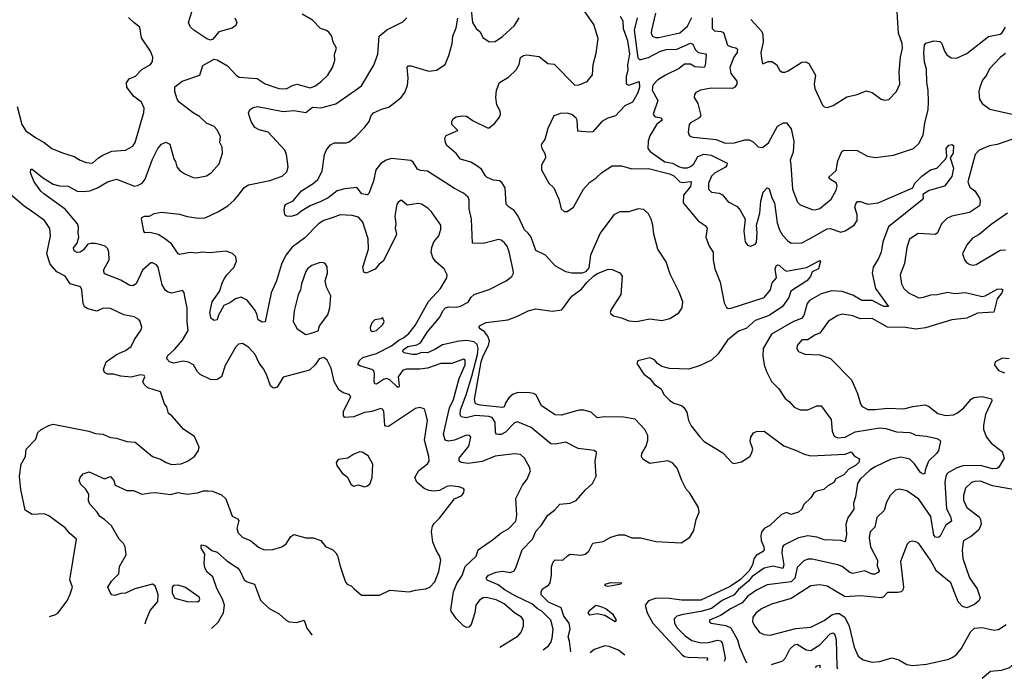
# Model space of a CAD drawing. Extents: x 1690054 to 1842981, y 782881 to 914114.
# Tile 127 of 256: x 1760822 to 1767373, y 786995 to 791394. Entities that reach past the tile are written whole.
import ezdxf

# ---------------------------------------------------------------- set-up
doc = ezdxf.new("R2010")
doc.units = 0

msp = doc.modelspace()

# ---------------------------------------------------------------- linework, layer by layer
at = {"layer": '0CON10XD'}
for points in [[(1764489.5, 787185.5), (1764481, 787255), (1764470.4, 787285), (1764484.3, 787335), (1764478.7, 787375), (1764442.6, 787422.5), (1764425, 787477.5), (1764341.2, 787515), (1764292, 787565), (1764290.9, 787585), (1764299.5, 787605), (1764340.8, 787629.2), (1764352.2, 787645), (1764361.3, 787695), (1764360.2, 787749.8), (1764370.6, 787785), (1764385, 787796.9), (1764435, 787795.7), (1764466, 787825), (1764485, 787834.3), (1764555, 787828.6), (1764585, 787834.4), (1764609.2, 787855), (1764635, 787908), (1764705, 787918.6), (1764755, 787947.5), (1764805, 787964), (1764845, 787964), (1764895, 787944.3), (1764955, 787942.9), (1765055, 787918.9), (1765225, 787910), (1765281.7, 787948.3), (1765307.8, 787992.2), (1765323.7, 788066.3), (1765341.9, 788115), (1765339.4, 788145), (1765281.2, 788241.2), (1765257.2, 788267.2), (1765226.6, 788325), (1765196.9, 788406.9), (1765165, 788442.7), (1765135, 788456.2), (1765015, 788438.9), (1764968.3, 788468.3), (1764960, 788485), (1764960.8, 788505), (1764989.6, 788555), (1765000.5, 788595), (1765000.5, 788625), (1764981.9, 788665), (1764917.5, 788735), (1764838.3, 788748.3), (1764715, 788748.9), (1764665, 788741.8), (1764625, 788781.6), (1764576.2, 788793.8), (1764545, 788793.6), (1764425, 788760), (1764385, 788761.8), (1764293.8, 788823.8), (1764258.8, 788895), (1764241.1, 788905), (1764215, 788908.9), (1764139.2, 788910.8), (1764105, 788900.4), (1764077.3, 788875), (1764055.8, 788845), (1764045, 788816.9), (1764035, 788810.7), (1763885, 788826.6), (1763853.6, 788835), (1763847.9, 788865), (1763892.3, 789115), (1763905, 789154.7), (1763940.5, 789225), (1763947, 789255), (1763937, 789287), (1763915, 789314.5), (1763885.8, 789335), (1763878, 789345), (1763881.2, 789355), (1763925, 789376.7), (1764070, 789395), (1764135, 789419.5), (1764205.8, 789455), (1764255, 789468.1), (1764365, 789452.7), (1764428.2, 789461.8), (1764495, 789553.8), (1764560.9, 789599.1), (1764595.8, 789644.2), (1764642.3, 789687.7), (1764666, 789704), (1764736.4, 789733.6), (1764765, 789731.2), (1764815, 789708.8), (1764831.2, 789685), (1764822.5, 789565), (1764758, 789465), (1764750.8, 789445), (1764754.2, 789435), (1764772.3, 789422.3), (1764825, 789409.4), (1764875, 789388.4), (1764925, 789385.3), (1765015, 789401.3), (1765095, 789390), (1765146.9, 789403.1), (1765207.4, 789442.6), (1765230.8, 789475), (1765233.1, 789515), (1765209.8, 789579.7), (1765148.9, 789698.9), (1765122.4, 789782.4), (1765068.5, 789865), (1765040.6, 789965), (1765034.4, 790025), (1765023.1, 790065), (1765005, 790101.2), (1764975, 790130), (1764936.1, 790133.9), (1764875, 790113.3), (1764815, 790113.8), (1764775, 790094), (1764685, 789971.4), (1764620.5, 789825), (1764608, 789742), (1764586, 789714), (1764565, 789706), (1764495, 789706.4), (1764455, 789714.6), (1764385, 789754.4), (1764320, 789825), (1764256.8, 789856.8), (1764225.7, 789945.7), (1764205, 789972.3), (1764181.3, 789995), (1764137.8, 790085), (1764112.9, 790122.9), (1764077.5, 790145), (1764059.2, 790165), (1764050.9, 790275), (1764029.7, 790309.7), (1764015, 790320.4), (1763975, 790324.7), (1763933.2, 790343.2), (1763920, 790355), (1763895, 790398.2), (1763850.1, 790430.1), (1763824.2, 790444.2), (1763755.4, 790465.4), (1763725, 790503.1), (1763663.5, 790555), (1763654.6, 790575), (1763651.5, 790605), (1763658.3, 790621.7), (1763736.2, 790655), (1763696.2, 790696.2), (1763696.2, 790715), (1763708, 790735), (1763725, 790747.5), (1763765, 790754.3), (1763795, 790750.8), (1763839.5, 790719.5), (1763935, 790673.8), (1763945.8, 790674.2), (1763984.2, 790705), (1764014.5, 790745.5), (1764021.9, 790765), (1764018.1, 790785), (1763996.1, 790826.1), (1763988.9, 790875), (1763994, 790925), (1764015, 790974.4), (1764075, 791010.9), (1764125, 791059.4), (1764145.8, 791095), (1764155, 791141.1), (1764175, 791154.6), (1764195, 791158.9), (1764277.9, 791147.9), (1764335, 791101.8), (1764378.5, 791098.5), (1764515, 790957.5), (1764545, 790960), (1764598.3, 790981.7), (1764633.9, 791026.1), (1764638, 791095), (1764658.3, 791171.7), (1764671.2, 791268.8), (1764642.2, 791362.2), (1764580.5, 791450.5)], [(1763825, 791456.7), (1763834, 791375), (1763860, 791335), (1763885, 791313.3), (1763904, 791275), (1763945, 791246.2), (1763985, 791248), (1764035, 791282), (1764114.3, 791355), (1764144.3, 791405)], [(1760805, 790816.7), (1760836.7, 790695), (1760863.4, 790653.4), (1760932.5, 790605), (1760985, 790576.7), (1761036.5, 790536.5), (1761106.4, 790506.4), (1761183.6, 790483.7), (1761225, 790457.5), (1761265, 790442.2), (1761305, 790437.5), (1761345, 790473.1), (1761375, 790490.9), (1761435, 790517.3), (1761525, 790524.4), (1761575, 790552.5), (1761590.8, 790575), (1761648.5, 790775), (1761650, 790805), (1761631.9, 790845), (1761579.2, 790885), (1761534.5, 790944.5), (1761532.3, 790972.3), (1761550.7, 790999.3), (1761591.7, 791018.3), (1761635, 791062.9), (1761691.9, 791095), (1761705.5, 791115), (1761706.5, 791145), (1761691.1, 791185), (1761633, 791273), (1761621.5, 791345), (1761582.2, 791372.2), (1761545, 791408.7)], [(1761657.3, 787372.1), (1761662.1, 787395), (1761689.4, 787460.6), (1761740.3, 787519.7), (1761743.8, 787566.2), (1761723.2, 787623.2), (1761705, 787635.6), (1761586.7, 787605), (1761525, 787576), (1761495, 787573.8), (1761455, 787560), (1761435, 787563.3), (1761425.9, 787575.9), (1761408, 787615), (1761433.1, 787655), (1761481.8, 787705), (1761485, 787753.3), (1761530.3, 787829.7), (1761524.5, 787884.5), (1761513.1, 787905), (1761483.6, 787935), (1761433.5, 788023.5), (1761386.7, 788066.7), (1761354.2, 788085), (1761336, 788115), (1761288.3, 788168.3), (1761280.3, 788190.3), (1761282.5, 788235), (1761259.2, 788269.2), (1761228.3, 788298.3), (1761217.1, 788325), (1761224, 788345), (1761245, 788370), (1761283, 788383), (1761385, 788337.5), (1761425, 788352.5), (1761447.5, 788325), (1761457.5, 788295), (1761535, 788258.6), (1761578.7, 788258.7), (1761635, 788235.6), (1761695, 788243.3), (1761725.5, 788245.5), (1761825, 788232.9), (1761875, 788245.7), (1761935, 788234.2), (1762005, 788244.3), (1762045, 788257.1), (1762075, 788257.5), (1762104.1, 788254.1), (1762165, 788229.2), (1762194.3, 788204.3), (1762235, 788088.8), (1762270, 788070), (1762278.9, 788058.9), (1762265.6, 788005), (1762275, 787976.2), (1762306.7, 787945), (1762356.4, 787926.4), (1762411.1, 787881.1), (1762447.5, 787865), (1762505, 787865.7), (1762565, 787884.3), (1762595.4, 787904.6), (1762625, 787953.3), (1762645, 787966), (1762725, 787942.9), (1762775, 787944), (1762825, 787926.7), (1762855.9, 787885.9), (1762905, 787864.3), (1762925.8, 787845), (1762937.1, 787825), (1762953.1, 787755), (1762989.3, 787649.3), (1763003.9, 787633.9), (1763027.5, 787625), (1763046.7, 787605), (1763095, 787561.2), (1763215, 787562.5), (1763285, 787596), (1763413.6, 787583.6), (1763455, 787596.2), (1763525, 787604), (1763551.2, 787615), (1763585, 787650), (1763610.7, 787719.3), (1763624.4, 787795), (1763615.6, 787825), (1763591.8, 787861.8), (1763570, 787915), (1763562.5, 787985), (1763569.5, 788020.5), (1763579.9, 788040.1), (1763615, 788074.4), (1763715, 788203.8), (1763763.8, 788225), (1763776.7, 788245), (1763780, 788265), (1763775, 788272.5), (1763744.1, 788284.1), (1763685, 788289.4), (1763663.8, 788285), (1763615, 788259.5), (1763575, 788253.5), (1763545, 788258.2), (1763512.8, 788272.8), (1763463.6, 788313.6), (1763450, 788345), (1763477, 788393), (1763534.5, 788435.5), (1763545.6, 788455), (1763544.4, 788485), (1763516, 788595), (1763534.4, 788725), (1763520.5, 788790.5), (1763512.3, 788802.3), (1763485, 788812), (1763455, 788805.7), (1763275, 788685.5), (1763256.8, 788686.8), (1763251.1, 788695), (1763244.3, 788784.3), (1763235, 788801.2), (1763225, 788805.8), (1763164.1, 788785.9), (1763115, 788778.9), (1763045, 788748.4), (1762984.5, 788744.5), (1762975.6, 788755.6), (1762976.5, 788785), (1763024.3, 788885), (1763015, 788898.6), (1762975, 788909.1), (1762945, 788930), (1762914.4, 788985), (1762894.5, 789074.5), (1762867.3, 789127.3), (1762845, 789143.8), (1762814.3, 789135.7), (1762787.1, 789095), (1762749.2, 789060.8), (1762575.7, 789014.3), (1762535, 788946.7), (1762515, 788940), (1762505, 788943.3), (1762491.2, 788955), (1762466.7, 789025), (1762445.8, 789065.8), (1762415.8, 789105.8), (1762389.4, 789165), (1762345, 789212.5), (1762305, 789236.7), (1762277.6, 789232.4), (1762259.2, 789215), (1762188.7, 789091.3), (1762164.1, 789015.9), (1762135, 788998), (1762095, 788996.2), (1762021.7, 789031.7), (1762005, 789048.8), (1761978.1, 789095), (1761945, 789114.5), (1761908.8, 789121.2), (1761845, 789107.8), (1761818.8, 789115), (1761800, 789135), (1761804.2, 789155), (1761852.6, 789197.4), (1761905, 789260), (1761942.9, 789325), (1761935.7, 789385), (1761935.6, 789475.6), (1761920.8, 789549.2), (1761915, 789577.5), (1761905, 789590), (1761835, 789572.2), (1761808.8, 789578.8), (1761790.7, 789590.7), (1761769.1, 789629.1), (1761743.1, 789745), (1761731.1, 789761.1), (1761705, 789775.7), (1761693.8, 789775), (1761638.6, 789725), (1761596.9, 789635), (1761575, 789621.1), (1761554.5, 789624.5), (1761495, 789659.2), (1761385, 789702.2), (1761379.4, 789725), (1761416.7, 789795), (1761415.6, 789845.6), (1761407.9, 789867.9), (1761390, 789885), (1761362.5, 789895), (1761325, 789904.2), (1761295, 789904.2), (1761275, 789898), (1761245, 789859.2), (1761225, 789845.6), (1761205, 789844.4), (1761184, 789855), (1761178.8, 789875), (1761203.3, 789906.7), (1761215.8, 789945), (1761210.5, 789975), (1761212.7, 790015), (1761205.6, 790035), (1761125, 790132.5), (1760983.3, 790233.3), (1760962.6, 790252.6), (1760917.5, 790315), (1760894, 790375), (1760895, 790397.5), (1760905, 790397.5), (1760972.7, 790342.7), (1761045, 790297.8), (1761087.4, 790287.4), (1761144.5, 790284.5), (1761205, 790251.2), (1761245, 790248.9), (1761288, 790255), (1761340, 790275), (1761406.7, 790313.3), (1761465, 790332.2), (1761585, 790285.6), (1761605, 790288.9), (1761635.5, 790304.5), (1761657.2, 790332.8), (1761705.5, 790465), (1761740, 790535), (1761765, 790564.2), (1761795, 790577.5), (1761820, 790565), (1761847, 790467), (1761858.7, 790448.7), (1761867.5, 790415), (1761885, 790392.5), (1761915, 790370), (1761975, 790343.8), (1761995, 790341.2), (1762031.7, 790348.3), (1762065, 790353.3), (1762095.8, 790374.2), (1762148.6, 790435), (1762172, 790505), (1762168, 790545), (1762153.3, 790575), (1762156.7, 790615), (1762133.6, 790663.6), (1762115, 790682.5), (1762064.2, 790704.2), (1762018.8, 790748.8), (1761975, 790774.3), (1761882.9, 790845), (1761868.6, 790865), (1761854.3, 790915), (1761855, 790946.2), (1761903.3, 790985), (1762020, 791025), (1762040.9, 791089.1), (1762115, 791131.9), (1762135, 791126.7), (1762205, 791087.5), (1762265, 791022.2), (1762282, 791012), (1762401.2, 791001.2), (1762455, 790965.7), (1762545, 790935.5), (1762595, 790933.5), (1762636.2, 790955), (1762665, 790963.6), (1762755, 790940.6), (1762785, 790951.4), (1762825, 790980), (1762872.5, 791025), (1762903.9, 791076.1), (1762917.7, 791122.3), (1762916.7, 791165), (1762930, 791205), (1762908, 791245), (1762898, 791285), (1762879.7, 791309.7), (1762862.6, 791322.6), (1762824.2, 791335), (1762770.5, 791390.5), (1762701.2, 791431.2)], [(1764015.5, 787215.9), (1764138.1, 787291.9), (1764158.1, 787315), (1764174.4, 787355), (1764173.3, 787395), (1764160, 787415), (1764114.2, 787444.2), (1764045, 787505.3), (1763991.6, 787531.6), (1763925, 787546.7), (1763905, 787544.5), (1763880.3, 787529.7), (1763856.9, 787495), (1763849.4, 787445), (1763825, 787367.5), (1763810.7, 787349.3), (1763795, 787346.7), (1763775, 787358.8), (1763725, 787407.5), (1763692.9, 787455), (1763690, 787465), (1763708.4, 787585), (1763730.1, 787639.9), (1763765, 787692.9), (1763785, 787752.5), (1763858.8, 787821.2), (1763871.8, 787865), (1763975.4, 787935), (1764025, 787977.2), (1764075, 788003.2), (1764123.9, 788055), (1764129.2, 788095), (1764123.7, 788206.3), (1764167.1, 788295), (1764197.5, 788335), (1764219.5, 788390.5), (1764214.3, 788414.3), (1764180.8, 788475), (1764155, 788499.2), (1764115, 788502.9), (1763985, 788487.1), (1763897.9, 788452.1), (1763805, 788438.2), (1763760, 788445), (1763746, 788455), (1763745.8, 788475), (1763810, 788555), (1763824, 788615), (1763815, 788625.7), (1763795, 788627.5), (1763715, 788593.9), (1763675, 788587.3), (1763653.3, 788595), (1763641.8, 788635), (1763680.9, 788809.1), (1763708.7, 788865), (1763744.8, 789005.2), (1763786.5, 789095), (1763786.3, 789126.3), (1763775, 789134), (1763696.1, 789103.9), (1763625, 789104.6), (1763534.4, 789074.4), (1763485, 789066.2), (1763395, 789067.3), (1763370, 789060), (1763339.6, 789015), (1763347.3, 788955), (1763343.8, 788946.2), (1763335, 788947.1), (1763285.2, 788995.2), (1763265, 789004.1), (1763241.4, 788998.6), (1763195, 788966.2), (1763185, 788970), (1763179.7, 788985), (1763182.5, 789035), (1763177.9, 789055), (1763164.2, 789064.2), (1763085, 789088.1), (1763074.6, 789094.6), (1763073.3, 789105), (1763082.5, 789125), (1763105, 789144.7), (1763195, 789170.8), (1763295, 789221.9), (1763345, 789260.4), (1763375.4, 789275), (1763411.8, 789305), (1763452.6, 789357.4), (1763541.9, 789518.1), (1763621.1, 789605), (1763664, 789675), (1763665.8, 789695.8), (1763645, 789733.8), (1763591.1, 789781.1), (1763570.7, 789809.3), (1763560, 789845), (1763563.2, 789876.8), (1763577.5, 789915), (1763611.2, 789955), (1763625, 790000), (1763624, 790025), (1763562, 790115), (1763538, 790138), (1763494.4, 790164.4), (1763475, 790169.4), (1763399.2, 790159.2), (1763365, 790188.8), (1763355, 790190), (1763338.8, 790175), (1763332, 790165), (1763318.9, 790085), (1763324.1, 790035), (1763320, 790005), (1763328.5, 789965), (1763322.4, 789947.6), (1763239.5, 789785), (1763212.5, 789765), (1763187.6, 789732.4), (1763126.4, 789706.4), (1763112, 789712), (1763105.6, 789745.6), (1763142.8, 789865), (1763140.9, 789935), (1763104, 790045), (1763075, 790077.9), (1763035, 790090.9), (1762953.5, 790093.5), (1762900, 790075), (1762845, 790056.2), (1762810, 790035), (1762719.1, 789940.8), (1762635, 789878.5), (1762592.3, 789825), (1762563.3, 789765), (1762531.5, 789655), (1762494.6, 789575), (1762455, 789382), (1762435, 789380.6), (1762409.4, 789395), (1762399.5, 789435), (1762384.3, 789465), (1762335, 789526.2), (1762295, 789547.1), (1762256.7, 789535), (1762220.5, 789509.5), (1762178.9, 789491.1), (1762144.5, 789425.5), (1762135, 789394.4), (1762115, 789390.8), (1762096, 789405), (1762085.7, 789445), (1762101.8, 789515), (1762150.9, 789585), (1762170.4, 789645), (1762185, 789670), (1762202.4, 789697.6), (1762246.4, 789743.7), (1762263.3, 789785), (1762259.2, 789815), (1762236.6, 789836.6), (1762195, 789852.2), (1762085, 789840.8), (1762035, 789846.8), (1761995, 789840), (1761955, 789844.5), (1761885, 789829.2), (1761875, 789835.8), (1761831.8, 789901.8), (1761785, 789937.3), (1761742.5, 789962.5), (1761687.3, 789977.3), (1761653.8, 789975), (1761647.1, 789985), (1761631.2, 790068.8), (1761633.9, 790076.1), (1761652.5, 790085), (1761685, 790085.6), (1761716, 790104), (1761765, 790111.1), (1761885, 790099.6), (1761935, 790083.8), (1762011.7, 790071.7), (1762055, 790074.5), (1762144.5, 790115.5), (1762205.8, 790155), (1762251.9, 790195), (1762283.3, 790235), (1762314.3, 790275.7), (1762345, 790293.9), (1762485.9, 790324.1), (1762568.8, 790351.2), (1762598.8, 790381.2), (1762607.8, 790415), (1762596.8, 790495), (1762585.4, 790525), (1762475.7, 790645.7), (1762415, 790659.4), (1762386.2, 790676.2), (1762362.5, 790715), (1762348, 790755), (1762343.3, 790776.7), (1762354.2, 790795), (1762375, 790808.5), (1762405, 790814.7), (1762575, 790782.7), (1762645, 790789.5), (1762725, 790776.2), (1762769.7, 790810.3), (1762825, 790807.2), (1762925, 790833.8), (1763056, 790924), (1763096.5, 790953.5), (1763178.8, 791091.2), (1763204.6, 791165), (1763214, 791285), (1763265, 791326.1), (1763370.5, 791379.5), (1763396.7, 791405)], [(1762252.5, 791405), (1762265.5, 791375), (1762260.5, 791355), (1762235, 791338), (1762147.2, 791312.8), (1762106.2, 791263.8), (1762091.7, 791258.3), (1762066.3, 791266.3), (1761980, 791325), (1761959.2, 791345), (1761944, 791375), (1761967.1, 791445)], [(1764304.4, 787197.3), (1764340, 787225), (1764355, 787248), (1764364.5, 787275), (1764371.5, 787335), (1764355.4, 787395), (1764335, 787416.6), (1764296.2, 787455), (1764265, 787473.4), (1764230.4, 787505), (1764117.5, 787557.5), (1764051.6, 787595), (1764005, 787631.4), (1763932.5, 787662.5), (1763926, 787675), (1763942, 787695), (1763991.2, 787715), (1764035, 787720.8), (1764086.5, 787713.5), (1764111.2, 787725), (1764123.8, 787745), (1764165.7, 787865), (1764233.5, 787935), (1764258.5, 787991.5), (1764291.1, 788025), (1764336.3, 788093.7), (1764381.1, 788128.9), (1764415, 788168), (1764485.5, 788174.5), (1764525, 788192), (1764586.8, 788263.2), (1764632, 788305), (1764658.6, 788355), (1764650.6, 788455), (1764660, 788505), (1764658.8, 788515), (1764645, 788525.7), (1764538.7, 788538.7), (1764455, 788581.4), (1764385, 788566.7), (1764355, 788568.6), (1764225, 788679.5), (1764135, 788715.8), (1764115, 788710), (1764055, 788646.7), (1764025, 788632.3), (1764005, 788631.5), (1763994.5, 788634.5), (1763988.1, 788645), (1763985.4, 788715), (1763965, 788745.8), (1763942.4, 788752.4), (1763855, 788757.6), (1763793.2, 788743.2), (1763760.1, 788750.1), (1763753.3, 788763.3), (1763754.8, 788795), (1763792.9, 788895), (1763829.9, 789020.1), (1763867.5, 789165), (1763872.1, 789205), (1763865, 789231.1), (1763845, 789249.3), (1763795, 789257.5), (1763745, 789252.6), (1763635, 789229.5), (1763585, 789197), (1763535, 789174.8), (1763495, 789177.6), (1763462, 789165), (1763435, 789163.6), (1763380, 789175), (1763371.4, 789185), (1763373.3, 789195), (1763405, 789218.5), (1763465, 789228.3), (1763487.7, 789242.3), (1763534.4, 789315), (1763617.5, 789412.5), (1763637.7, 789455), (1763655, 789475.3), (1763675, 789481.6), (1763725, 789479), (1763754.7, 789485.3), (1763805, 789511.9), (1763825, 789546.5), (1763845, 789564.6), (1763945, 789596.5), (1764059.2, 789655), (1764096.4, 789683.6), (1764106.7, 789705), (1764105.5, 789725), (1764078.3, 789848.3), (1764064.4, 789885), (1764048, 789908), (1764025, 789925.8), (1764005, 789929.4), (1763975, 789921.1), (1763905, 789902.9), (1763834, 789905), (1763827.3, 790065), (1763811.5, 790135), (1763813.3, 790195), (1763805, 790212.5), (1763775, 790237.8), (1763715, 790270), (1763535.4, 790385.4), (1763489.6, 790389.6), (1763468.3, 790398.3), (1763440, 790445), (1763425, 790455.5), (1763295, 790470.4), (1763261.2, 790458.8), (1763223.8, 790436.2), (1763190.9, 790395), (1763175, 790318), (1763145, 790236.7), (1763135, 790228), (1763097.5, 790235), (1763065.5, 790275.5), (1762985, 790267.9), (1762935, 790254.6), (1762875, 790206.5), (1762825, 790182.1), (1762755, 790153.8), (1762698.6, 790121.4), (1762665, 790094.3), (1762625, 790082.9), (1762595.9, 790085.9), (1762586.2, 790095), (1762580.6, 790125), (1762585.6, 790155), (1762595, 790165.5), (1762641.8, 790188.2), (1762695.7, 790255), (1762775, 790302.7), (1762805, 790330.6), (1762834.6, 790385), (1762849.1, 790495), (1762863.8, 790526.2), (1762890.3, 790559.7), (1762915, 790573.1), (1762995, 790573.6), (1763015, 790580.5), (1763057.8, 790615), (1763115.6, 790675), (1763148.1, 790715), (1763160.6, 790755), (1763175, 790773.1), (1763235, 790799.6), (1763278.9, 790811.1), (1763360.6, 790875), (1763385, 790910), (1763402.7, 790955), (1763405.5, 791005), (1763398.8, 791075), (1763405, 791086.2), (1763425, 791085.8), (1763545, 791050), (1763595, 791058.6), (1763653.1, 791095), (1763677.8, 791155), (1763698.6, 791235), (1763703.8, 791285), (1763725, 791340), (1763736.6, 791403.4)], [(1764817.1, 791417.1), (1764834.7, 791385), (1764838.2, 791335), (1764866.2, 791255), (1764878.6, 791165), (1764866.3, 791093.7), (1764868.8, 791055), (1764858, 791015), (1764857.5, 790967.5), (1764875, 790957.3), (1764943, 790983), (1764946, 790945), (1764935, 790906.2), (1764898.5, 790845), (1764849.2, 790820.8), (1764785.4, 790754.6), (1764735, 790738.5), (1764695.5, 790715), (1764635, 790647.9), (1764615, 790644.1), (1764535, 790652.5), (1764531.9, 790725), (1764525, 790738.2)], [(1764929.7, 791405), (1764910.7, 791325), (1764935, 791139.2), (1764945, 791129.5), (1764955, 791129.6), (1765005, 791142.8), (1765085.7, 791185), (1765125, 791194.4), (1765195, 791198.3), (1765285, 791237.5), (1765300.5, 791230.5), (1765316.2, 791195), (1765335.2, 791175.2), (1765385, 791165.4), (1765388.6, 791158.6), (1765382.1, 791087.9), (1765375.5, 791074.5), (1765315, 791080), (1765285, 791098.1), (1765245, 791097), (1765210.3, 791069.7), (1765118, 791025), (1765065, 790991.4), (1765035, 790957.8), (1765030.7, 790925), (1765067.7, 790855), (1765037.5, 790765), (1765043, 790753), (1765055, 790746), (1765090.5, 790740.5), (1765096.7, 790725), (1765060.9, 790699.1), (1765015, 790621.2), (1765002.5, 790585), (1765001.2, 790535), (1765016.2, 790515), (1765115, 790448.2), (1765165, 790438.5), (1765205, 790416.1), (1765235, 790407.2), (1765265, 790407.5), (1765285, 790416.6), (1765308.4, 790435), (1765335, 790483.8), (1765375, 790497.5), (1765422.6, 790492.6), (1765528.2, 790438.2), (1765527.5, 790425), (1765517.4, 790412.6), (1765445, 790370.8), (1765425, 790351.9), (1765405.6, 790305), (1765404.2, 790265), (1765425.6, 790245.6), (1765475, 790237.8), (1765497.7, 790227.7), (1765535, 790181.4), (1765595, 790150), (1765615.7, 790125), (1765649.4, 790065), (1765640, 789985), (1765650, 789915), (1765665, 789892.5), (1765685, 789886.7), (1765713.6, 789896.4), (1765725, 789910), (1765729.4, 789975), (1765724.5, 790025), (1765746.7, 790105), (1765752.1, 790185), (1765768.1, 790245), (1765795, 790273.8), (1765808.3, 790268.3), (1765827.4, 790207.4), (1765844.6, 790175), (1765862.2, 790042.2), (1765876.4, 789995), (1765898.3, 789958.3), (1765932, 789922), (1765955.6, 789905.6), (1766025, 789907.3), (1766077.1, 789935), (1766195, 790000.8), (1766215, 790004.1), (1766285, 789979.5), (1766315, 789987.1), (1766374, 790025), (1766393.3, 790056.7), (1766394.6, 790095), (1766378.8, 790145), (1766385, 790166.7), (1766397.5, 790182.5), (1766415, 790182.9), (1766465, 790165.4), (1766535, 790174), (1766763.8, 790275), (1766778.9, 790305), (1766825, 790351.2), (1766882.5, 790395), (1766925, 790406), (1766981.2, 790465), (1766990, 790485), (1766986.2, 790535), (1767005, 790558.8), (1767025, 790562.5), (1767036.2, 790555), (1767032.5, 790505), (1767012.5, 790475), (1767034.2, 790405), (1767025, 790348.8), (1766975, 790286), (1766874, 790256), (1766830.7, 790229.3), (1766833.3, 790205), (1766826.7, 790195), (1766602.1, 790015), (1766565.8, 789915), (1766553.9, 789845), (1766537.1, 789802.9), (1766501.5, 789745), (1766494.6, 789705), (1766515.9, 789605), (1766603.3, 789485), (1766572, 789485), (1766494.1, 789524.1), (1766425, 789524.2), (1766365, 789559.3), (1766294.7, 789584.7), (1766225, 789589.1), (1766155, 789568.5), (1766077.1, 789525), (1766061.2, 789505), (1766040, 789425), (1766024.2, 789405), (1765971.1, 789385), (1765825, 789298.8), (1765768.5, 789205), (1765765.5, 789155), (1765774.4, 789095), (1765790.2, 789050.2), (1765824.2, 788985), (1765872.9, 788935), (1765915, 788870.8), (1765945, 788848.6), (1765975, 788812.9), (1766015, 788795.8), (1766065, 788796), (1766125, 788822), (1766153.6, 788823.6), (1766221.2, 788731.2), (1766228.1, 788655), (1766241.8, 788621.8), (1766265, 788608.9), (1766315, 788613.5), (1766380.5, 788649.5), (1766545, 788676), (1766585, 788672.2), (1766655, 788648.8), (1766745, 788645.4), (1766767.1, 788637.1), (1766785, 788628.2), (1766855, 788621.4), (1766924.5, 788604.5), (1766943.3, 788595), (1766948, 788585), (1766935.6, 788524.4), (1766922.5, 788505), (1766868.8, 788455), (1766846.7, 788395), (1766845, 788372.5), (1766835, 788366.7), (1766815, 788379.2), (1766776.1, 788436.1), (1766745, 788466.5), (1766685, 788481.1), (1766615, 788465.5), (1766515, 788416.8), (1766479.5, 788395), (1766414.1, 788335), (1766396.8, 788305), (1766383.3, 788216.7), (1766370, 788175), (1766371.1, 788135), (1766332.8, 788077.2), (1766318.5, 788035), (1766323.8, 787966.2), (1766315, 787916.2), (1766285, 787926.7), (1766175, 787930.9), (1766125, 787949.1), (1766065, 787958.2), (1766004.3, 787944.3), (1765905.7, 787895), (1765896.5, 787885), (1765892.5, 787845), (1765907.3, 787765), (1765899.7, 787740.3), (1765835, 787754.1), (1765775, 787741.6), (1765695, 787686.8), (1765670.2, 787655), (1765605, 787599.8), (1765575.6, 787564.4), (1765495, 787525.6), (1765425, 787473.7), (1765355, 787453.6), (1765235.8, 787434.2), (1765195, 787422.1), (1765176.5, 787405), (1765178.8, 787375), (1765197.1, 787345), (1765250.3, 787290.3), (1765295, 787259.3), (1765355.9, 787244.1), (1765405, 787247.2), (1765465, 787263.3), (1765485, 787258.8), (1765495.7, 787245), (1765514.8, 787144.7), (1765512.1, 787125), (1765509.6, 787120)], [(1765052.2, 791437.8), (1765025.5, 791325), (1765023.6, 791303.6), (1765032.5, 791285), (1765052.5, 791275), (1765075, 791275.4), (1765215, 791306.7), (1765265, 791351.2), (1765295, 791407.9)], [(1765430, 791405), (1765430, 791335), (1765445, 791318.8), (1765490, 791315), (1765505, 791307.8), (1765530.8, 791225), (1765555, 791212.1), (1765587.1, 791207.1), (1765596.9, 791196.9), (1765596.5, 791175), (1765574.1, 791145), (1765547.2, 791075), (1765553.9, 791035), (1765594.5, 790985), (1765594.4, 790965), (1765581.1, 790945), (1765565, 790936.2), (1765422.7, 790937.3), (1765352.5, 790925), (1765321.7, 790908.3), (1765312, 790895), (1765310, 790875), (1765334.3, 790835), (1765353.1, 790755), (1765345, 790740), (1765285, 790706), (1765275.6, 790695), (1765270, 790645), (1765276.7, 790625), (1765287.5, 790615), (1765305, 790610.8), (1765455, 790595.8), (1765515, 790572.4), (1765577.2, 790572.8), (1765646.4, 790593.7), (1765675, 790594.7), (1765701.1, 790581.1), (1765735, 790546.9), (1765765, 790541.9), (1765805, 790574), (1765864.5, 790685.5), (1765905, 790706), (1765925, 790706), (1765955, 790666.2), (1765972.2, 790585), (1765968.4, 790511.6), (1765948, 790458), (1765952.7, 790425)], [(1765687.5, 791395), (1765758.9, 791315), (1765766.5, 791295), (1765768.5, 791245), (1765754.3, 791175), (1765756.7, 791135), (1765765, 791100), (1765803.9, 791116.1), (1765827.5, 791115), (1765856.7, 791095), (1765880, 791055), (1765895, 791043.3), (1765915, 791043.8), (1765935, 791054), (1766025, 791111.9), (1766053, 791113), (1766072.4, 791102.4), (1766117.5, 791025), (1766107.5, 790965), (1766112.9, 790935), (1766164.1, 790824.1), (1766175, 790812.5), (1766195, 790810), (1766235, 790822), (1766325, 790880.6), (1766393.4, 790896.6), (1766455, 790920), (1766495, 790908.8), (1766554.1, 790864.1), (1766578.3, 790858.3), (1766605, 790861.2), (1766656, 790915), (1766677.5, 790965), (1766674.2, 791045), (1766682.9, 791145), (1766695.5, 791205), (1766693.1, 791235), (1766668.8, 791305), (1766660.9, 791445)], [(1765952.7, 790425), (1765964.6, 790265), (1765997.8, 790177.8), (1766015, 790160.6), (1766095, 790129.2), (1766115, 790127.8), (1766145, 790136.4), (1766220.2, 790199.8), (1766255, 790258), (1766261.3, 790285), (1766256, 790306), (1766211.2, 790335), (1766206.7, 790345), (1766255, 790390), (1766265.4, 790454.6), (1766291.2, 790515), (1766305.9, 790524.1), (1766395, 790522.9), (1766462.5, 790485), (1766515, 790477.1), (1766635, 790492.5), (1766770, 790535), (1766805, 790569.2), (1766833.8, 790625), (1766844.6, 790705), (1766866.4, 790795), (1766869.5, 790845), (1766866.2, 790925), (1766857.1, 790975), (1766856.3, 791065), (1766841.5, 791111.5), (1766836.8, 791175), (1766843.2, 791225), (1766851.9, 791238.1), (1766905, 791253.8), (1766945, 791248.4), (1766957.9, 791235), (1766974.4, 791185), (1766990.2, 791160.2), (1767020.3, 791140.3), (1767055, 791136.9), (1767125, 791168.6), (1767267.4, 791282.6), (1767345, 791297.8), (1767356.7, 791305), (1767381.5, 791345)], [(1767380.7, 791169.3), (1767345, 791141.6), (1767275, 791066.4), (1767255.7, 791025), (1767228.9, 790991.1), (1767211.2, 790945), (1767204.1, 790915), (1767208.2, 790865), (1767225.7, 790835.7), (1767276.9, 790796.9), (1767425, 790764.1)], [(1764525, 790738.2), (1764495, 790761.9), (1764465, 790770.9), (1764420.9, 790769.1), (1764375, 790753.5), (1764335, 790668.6), (1764315.9, 790595), (1764295, 790568.5), (1764291.9, 790555), (1764295, 790538), (1764317.4, 790497.4), (1764321.1, 790475), (1764293.1, 790425), (1764294.6, 790395), (1764343.3, 790305), (1764375.2, 790275.1), (1764408.7, 790198.7), (1764424.7, 790135), (1764445, 790117.5), (1764465, 790117.1), (1764505.7, 790145), (1764574, 790265), (1764615, 790312), (1764655, 790337.5), (1764695, 790375.6), (1764765, 790421.1), (1764825, 790421.4), (1764895, 790400.4), (1765005, 790402.5), (1765145, 790368.2), (1765175, 790354.8), (1765215, 790313.4), (1765235, 790309.8), (1765285, 790315.4), (1765288.8, 790308.8), (1765285, 790283.6), (1765239.1, 790225), (1765235.8, 790175), (1765335.7, 790055), (1765382.8, 790022.8), (1765395.8, 790005), (1765386.9, 789945), (1765410, 789885), (1765436.8, 789845), (1765436, 789795), (1765447.2, 789735), (1765481.5, 789645), (1765508.3, 789508.3), (1765525, 789478), (1765535, 789471.4), (1765555, 789472.2), (1765774.6, 789545), (1765817.3, 789595), (1765828.1, 789641.8), (1765857.3, 789675), (1765849.1, 789735), (1765855.3, 789754.7), (1765865, 789761.5), (1765875, 789760), (1765908.3, 789728.3), (1765925, 789719.6), (1766056.7, 789743.3), (1766145, 789790), (1766150, 789785), (1766138, 789735), (1766095.6, 789714.4), (1766083.3, 789683.3), (1766058.6, 789655), (1765953.6, 789586.4), (1765940.6, 789545), (1765896.4, 789485), (1765809.5, 789425), (1765715, 789391.6), (1765655, 789338), (1765605, 789319.5), (1765530.3, 789259.7), (1765470, 789170), (1765425, 789127.7), (1765348.6, 789091.4), (1765274, 789066), (1765145, 789071.4), (1765093.6, 789083.6), (1765064.6, 789104.6), (1765045, 789128.8), (1765015, 789142.3), (1764935, 789122), (1764927.5, 789105), (1764973.6, 789033.6), (1765014.7, 789004.7), (1765045, 788963.8), (1765089.1, 788935), (1765108.7, 788898.7), (1765145, 788861.5), (1765175, 788840), (1765224.4, 788824.4), (1765240.9, 788810.9), (1765260.9, 788780.9), (1765271.4, 788725), (1765288.8, 788688.8), (1765346.8, 788616.8), (1765376.9, 788585), (1765500.5, 788510.5), (1765562.2, 788442.2), (1765575, 788439.5), (1765625, 788450.5), (1765678.9, 788485), (1765691.9, 788505), (1765700, 788535), (1765682, 788585), (1765686.2, 788615), (1765705, 788642.5), (1765725, 788651.2), (1765775, 788653.3), (1765906.2, 788556.2), (1765995, 788523.3), (1766041.8, 788501.8), (1766085, 788490.5), (1766315, 788501.1), (1766355, 788516.2), (1766377, 788487), (1766408.8, 788468.8), (1766406.2, 788445), (1766384, 788425), (1766339.7, 788400.3), (1766305, 788362.9), (1766252.9, 788337.1), (1766238.3, 788311.7), (1766199.9, 788290.1), (1766173.3, 788265), (1766125, 788254.2), (1766106.6, 788243.4), (1766085, 788210), (1766038.8, 788165), (1766025.7, 788135), (1766004, 788115), (1765955, 788100), (1765925, 788112.5), (1765889.7, 788100.3), (1765813.9, 788026.1), (1765775, 788006.2), (1765758.5, 787981.5), (1765753.8, 787956.2), (1765756.1, 787925), (1765772.7, 787885), (1765774.5, 787865), (1765765, 787850.8), (1765722.9, 787827.1), (1765706.2, 787803.8), (1765696.9, 787765), (1765675.7, 787725), (1765614.6, 787665), (1765545, 787617.5), (1765355, 787529.6), (1765225, 787527.8), (1765145, 787540), (1765057, 787543), (1765005.4, 787524.6), (1764983.5, 787496.5), (1764997.1, 787445), (1765035.4, 787375), (1765230, 787165), (1765245, 787154.7), (1765269.4, 787149.4), (1765399.2, 787145), (1765398.5, 787135), (1765392.2, 787127.5)], [(1767435, 790599.5), (1767325, 790562.7), (1767275, 790554.4), (1767206, 790525), (1767179.5, 790495), (1767131.5, 790315), (1767145, 790279.5), (1767176.9, 790255), (1767208, 790205), (1767212.9, 790185), (1767208.1, 790155), (1767140.6, 790109.4), (1767025, 790086.5), (1766990.3, 790069.7), (1766955, 790034.2), (1766929.4, 789975), (1766916, 789964), (1766799.1, 789970.9), (1766743, 789933), (1766723.6, 789876.4), (1766709.1, 789770.9), (1766680, 789695), (1766688.1, 789635), (1766705.6, 789605), (1766736, 789576), (1766805, 789542.7), (1766834.5, 789545.5), (1766885, 789562.5), (1766926.6, 789563.4), (1766995, 789579.6), (1767045, 789571.5), (1767115, 789576.4), (1767225, 789549.6), (1767246.2, 789555), (1767325, 789599.4), (1767351.7, 789601.7), (1767363.3, 789595), (1767355.8, 789575), (1767325.6, 789535), (1767303.9, 789446.1), (1767195, 789439.5), (1767125, 789406.1), (1767025, 789395.4), (1766848.8, 789341.2), (1766785, 789333.8), (1766715.3, 789345.3), (1766595, 789346.4), (1766495, 789404.6), (1766415, 789402.5), (1766365, 789421.8), (1766295, 789433.2), (1766266, 789425), (1766202.6, 789387.4), (1766145, 789305.6), (1766115, 789295.7), (1766066.9, 789263.1), (1766025, 789261.9), (1765994.2, 789225), (1765992, 789205), (1766003.8, 789185), (1766045, 789166.2), (1766145, 789161.2), (1766217.4, 789137.4), (1766355.7, 788995), (1766396.9, 788905), (1766415.5, 788835.5), (1766428, 788818), (1766465, 788798.9), (1766515, 788797.5), (1766595, 788807.7), (1766705, 788802.9), (1766765, 788819.3), (1766845, 788828.8), (1766869.5, 788819.5), (1766931.1, 788771.1), (1766985, 788758.1), (1767035, 788763.8), (1767061.4, 788775), (1767105, 788809.4), (1767152.9, 788867.1), (1767171.6, 788878.4), (1767225, 788884.6), (1767288.8, 788868.8), (1767291.4, 788855), (1767248.2, 788765), (1767233.9, 788695), (1767235.4, 788665), (1767253.8, 788613.8), (1767285, 788574.4), (1767358.9, 788518.9), (1767371.4, 788475), (1767336.6, 788413.4), (1767325, 788404.6), (1767295, 788404.2), (1767215, 788425.6), (1767096.7, 788423.3), (1767052.3, 788407.7), (1766995, 788374.4), (1766983.9, 788355), (1766977, 788313), (1766988, 788138), (1767016.3, 788085), (1767022.5, 788055), (1766981.4, 788025), (1766946.7, 787955), (1766935, 787945.5), (1766915, 787949.2), (1766905, 787960.5), (1766884.2, 788085), (1766805, 788202.3), (1766725, 788256.7), (1766675, 788267.5), (1766648.3, 788261.7), (1766613.6, 788226.4), (1766588.8, 788181.2), (1766574.2, 788125), (1766525, 788080), (1766511.1, 788015), (1766483, 787987), (1766477.4, 787972.6), (1766474.6, 787944.6), (1766483.1, 787885), (1766529.3, 787795), (1766528.2, 787758.2), (1766539.5, 787725), (1766535, 787712.9), (1766512.5, 787702.5), (1766493, 787703), (1766445, 787724), (1766365, 787705.5), (1766345, 787713.6), (1766293.3, 787753.3), (1766265, 787764.5), (1766095, 787801.1), (1766065, 787802.5), (1766039.7, 787790.3), (1765994.3, 787745.7), (1765980, 787675), (1765955, 787650.2), (1765795, 787630.9), (1765725, 787596.5), (1765666.9, 787555), (1765628.9, 787511.1), (1765556.1, 787473.8), (1765485, 787427.4), (1765412, 787395), (1765411.2, 787385), (1765423.3, 787375), (1765521, 787361), (1765553.6, 787343.6), (1765597.7, 787265), (1765611.1, 787215), (1765642.9, 787145), (1765657.7, 787110.5)], [(1761019.2, 787419), (1761055, 787430.5), (1761075, 787442.7), (1761136.5, 787523.5), (1761158, 787568), (1761173.1, 787615), (1761155.6, 787665), (1761200, 787935), (1761155, 787972.9), (1761125, 788010), (1761015, 788091.2), (1760985, 788103.3), (1760905, 788098.9), (1760859.1, 788129.1), (1760828.3, 788265), (1760820.5, 788355), (1760832.1, 788435), (1760859.5, 788485), (1760865.7, 788534.3), (1760928.9, 788601.1), (1760941.9, 788645), (1760964.3, 788665), (1761015, 788692.5), (1761045, 788700.7), (1761282.5, 788655), (1761325, 788638.9), (1761375, 788633.5), (1761425, 788611.2), (1761466.7, 788606.7), (1761535.5, 788584.5), (1761590.4, 788580.4), (1761705, 788484.5), (1761758.5, 788468.5), (1761796, 788445), (1761831.9, 788431.9), (1761895, 788437.5), (1761938.6, 788455), (1761985, 788486.4), (1762011.5, 788525), (1762015, 788547.5), (1761985, 788618), (1761914.3, 788664.3), (1761835, 788756.7), (1761811.7, 788771.7), (1761800, 788815), (1761786.1, 788836.1), (1761758, 788915), (1761675, 788942.5), (1761648.8, 788965), (1761641.2, 788985), (1761653.8, 789015), (1761648.8, 789025), (1761625, 789029.4), (1761564.3, 789014.3), (1761495, 789021.2), (1761445, 789033.3), (1761405, 789032.5), (1761386.7, 789045), (1761380, 789065), (1761396.2, 789115), (1761466.2, 789165), (1761525, 789190.9), (1761562.4, 789217.6), (1761585.6, 789265), (1761630.5, 789329.5), (1761633.9, 789346.1), (1761624, 789384), (1761615, 789396.7), (1761582.5, 789415), (1761515, 789427.8), (1761425, 789471.5), (1761377, 789473), (1761335, 789452.5), (1761275, 789468.2), (1761251.9, 789481.9), (1761243.1, 789503.1), (1761236, 789596), (1761225.8, 789615), (1761158, 789635), (1761124.2, 789685), (1761069.2, 789715), (1761024.5, 789765), (1761002.9, 789835), (1761025.6, 789955), (1761023.1, 790003.1), (1760987.2, 790057.2), (1760900.5, 790119.5), (1760852.3, 790152.2), (1760745, 790242.9)], [(1767395.6, 790104.4), (1767285, 790030), (1767205, 789962.5), (1767162, 789938), (1767124.2, 789895), (1767096, 789835), (1767111.3, 789791.3), (1767124, 789775), (1767143.7, 789763.7), (1767165, 789758.9), (1767185, 789764.6), (1767345, 789858.9), (1767382.3, 789862.3)], [(1762725, 789297.5), (1762755, 789304.2), (1762808.3, 789321.7), (1762816.7, 789355), (1762871.2, 789428.8), (1762885.6, 789475), (1762892, 789555), (1762862.9, 789612.9), (1762854.2, 789655), (1762870.8, 789705), (1762868.3, 789748.3), (1762855, 789770), (1762837.7, 789777.7), (1762815, 789775.8), (1762765, 789757.5), (1762736, 789735), (1762725, 789716.7), (1762697.1, 789635), (1762690, 789595), (1762675, 789562.5), (1762647.8, 789455), (1762641.1, 789385), (1762668.6, 789335), (1762725, 789297.5)], [(1763167, 789317), (1763195, 789324), (1763238.8, 789365), (1763246.2, 789385), (1763235, 789410), (1763227, 789403), (1763185, 789396.2), (1763163.8, 789375), (1763153.8, 789345), (1763156.4, 789326.4), (1763167, 789317)], [(1767405, 789136.7), (1767360.7, 789139.3), (1767312.5, 789115), (1767307.5, 789095), (1767335, 789057.5), (1767375, 789042)], [(1763115, 788283.3), (1763135, 788290), (1763153.3, 788305), (1763168, 788345), (1763171.2, 788435), (1763139.5, 788489.5), (1763100, 788515), (1763085, 788516.2), (1763045, 788500), (1763005, 788473.8), (1762940, 788465), (1762927.5, 788445), (1762932.5, 788425), (1762966.7, 788375), (1763000, 788350), (1763028.3, 788298.3), (1763045, 788287.5), (1763075, 788296.7), (1763115, 788283.3)], [(1767445, 788264), (1767295, 788289.6), (1767215, 788320.8), (1767175, 788319.6), (1767155, 788312.5), (1767115.5, 788275), (1767100.9, 788225), (1767101.9, 788195), (1767125, 788146.9), (1767205, 788084.3), (1767215.4, 788065), (1767218.4, 788035), (1767203.3, 787996.7), (1767155.3, 787954.7), (1767105, 787925.5), (1767098.5, 787915), (1767093.4, 787865), (1767096.9, 787806.9), (1767142.3, 787677.7), (1767192.9, 787605), (1767212.5, 787545), (1767203.3, 787525), (1767175, 787500), (1767125, 787478.8), (1767095, 787486.2), (1767067, 787517), (1767018.2, 787645), (1766921.9, 787721.9), (1766881.9, 787795), (1766805, 787906), (1766785, 787918), (1766765, 787921.2), (1766741.7, 787918.3), (1766727.7, 787902.3), (1766683.6, 787786.4), (1766702.5, 787615), (1766699.1, 787595), (1766687.5, 787585), (1766665, 787578.8), (1766595, 787579.1), (1766569.6, 787550.4), (1766555, 787545.3), (1766413.3, 787556.7), (1766315, 787551.1), (1766195, 787622.5), (1766145, 787631.5), (1766085, 787624.4), (1765955, 787540.9), (1765825, 787503.1), (1765758.1, 787471.9), (1765722, 787445), (1765699.4, 787415), (1765697.8, 787385), (1765713.5, 787355), (1765745, 787314.4), (1765775, 787299.4), (1765815, 787295.6), (1765985, 787340.6), (1766085, 787348.8), (1766175, 787392.9), (1766225, 787430.7), (1766255, 787440.5), (1766275, 787440), (1766311.2, 787415), (1766341.8, 787355), (1766373.2, 787215), (1766401.9, 787155), (1766435, 787131.4), (1766495, 787116.7), (1766545, 787121.5), (1766625.5, 787145.5), (1766671.7, 787131.7), (1766725, 787100.6), (1766765, 787094.5)], [(1762098.3, 787339.8), (1762141.7, 787381.7), (1762178.2, 787445), (1762183.8, 787495), (1762170.8, 787535), (1762134.2, 787605.8), (1762106.7, 787685), (1762069.4, 787715), (1762053.9, 787743.9), (1762048.6, 787775), (1762053.3, 787835), (1762030, 787875), (1762030, 787895), (1762035, 787897.5), (1762065, 787888.8), (1762100, 787860), (1762135, 787847.8), (1762200.4, 787790.4), (1762271.9, 787745), (1762286.5, 787726.5), (1762315, 787664.3), (1762335, 787650.6), (1762384.3, 787634.3), (1762425, 787528), (1762482.6, 787472.6), (1762547.2, 787437.2), (1762593.8, 787395), (1762615, 787384.3), (1762665, 787379.2), (1762715, 787396.2), (1762731.7, 787341.7), (1762765, 787297.5), (1762767.8, 787295.9)], [(1762005, 787516.7), (1762015, 787523.3), (1762019.2, 787535), (1762015, 787548), (1761925, 787614.2), (1761875, 787629.4), (1761845, 787625.8), (1761836.2, 787615), (1761836.2, 787576.2), (1761855, 787542), (1761935, 787520.6), (1762005, 787516.7)], [(1764735, 787619.5), (1764716.7, 787625), (1764716.7, 787635), (1764755, 787646.2), (1764826.2, 787645), (1764821.2, 787635), (1764765, 787623.6), (1764735, 787619.5)], [(1764785, 787384.5), (1764715, 787426.4), (1764665, 787436.8), (1764615, 787429.2), (1764604.7, 787445.3), (1764615, 787462.1), (1764655, 787494.5), (1764694.6, 787485.4), (1764725, 787470.3), (1764767.2, 787437.2), (1764790, 787395), (1764785, 787384.5)], [(1766765, 787094.5), (1766855, 787103.8), (1767005, 787136.7), (1767031.1, 787148.9), (1767055, 787167.1), (1767086.1, 787203.9), (1767150.6, 787319.4), (1767175, 787342.5), (1767225, 787347.5), (1767305, 787328.6), (1767335, 787334.3), (1767385, 787366)], [(1765824.8, 787099.8), (1765898.5, 787125), (1765916.7, 787145), (1765946.7, 787203.3), (1765978.3, 787231.7), (1765995, 787235.3), (1766055, 787198.2), (1766085, 787192.7), (1766145, 787231.2), (1766215, 787303.8), (1766235, 787310.5), (1766245, 787298), (1766253.8, 787263.8), (1766260, 787085), (1766263.8, 787071.6)], [(1764848.4, 787162.4), (1764805, 787195.4), (1764745, 787221.2), (1764714.6, 787225.4), (1764645, 787201.4), (1764616.5, 787177.3)], [(1767225.8, 787009.9), (1767282.5, 787055), (1767355, 787062.5), (1767409.8, 787080.2), (1767505, 787168.6), (1767517.9, 787167.9), (1767525.6, 787144.4), (1767500.2, 787069.8), (1767455.5, 786995.2)], [(1766117.1, 787081), (1766125, 787091.2), (1766145, 787096), (1766146.3, 787079.2)]]:
    msp.add_lwpolyline(points, dxfattribs=at)

doc.saveas('drawing.dxf')
